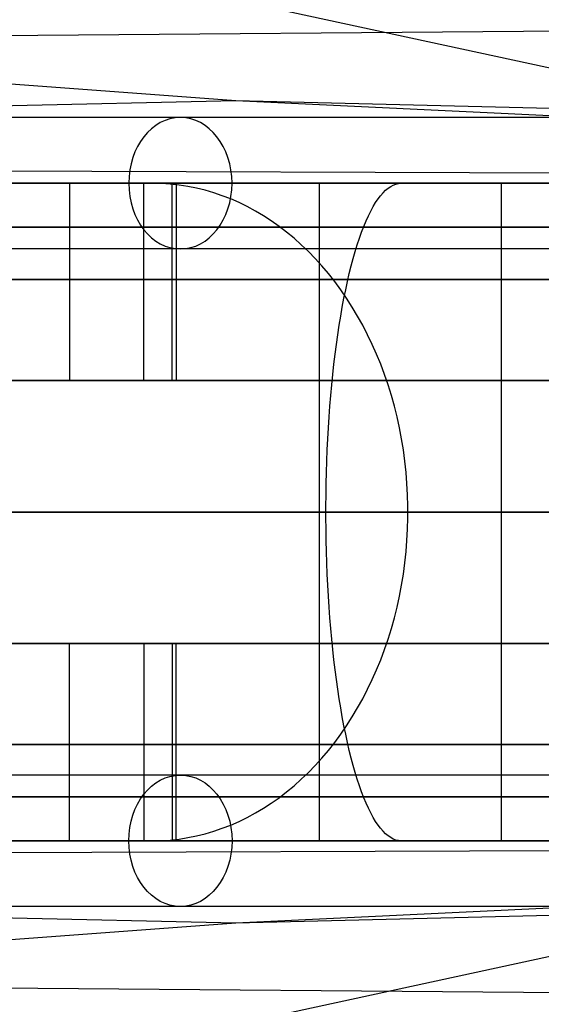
# Model space of a CAD drawing. Extents: x -3378 to 3007, y -425 to 173.
# Tile 43 of 256: x -2767 to -2744, y -348 to -304. Entities that reach past the tile are written whole.
import ezdxf

# ---------------------------------------------------------------- set-up
doc = ezdxf.new("R2010")
doc.units = 0
doc.layers.add('PREDEFINITO', color=7, linetype='CONTINUOUS')

msp = doc.modelspace()

# ---------------------------------------------------------------- linework, layer by layer
at = {"layer": 'PREDEFINITO'}
for p, q in [((-2799.926, -293.498, 2852.095), (-2718.89, -310.999, 3027.425)), ((-2719.579, -303.882, 2102.221), (-2893.552, -305.269, 1699.823)), ((-2757.615, -307.243, 1880.76), (-2781.631, -305.455, 1890.662)), ((-2757.615, -307.243, 1880.76), (-2925.628, -311.002, 1501.992)), ((-2602.551, -311.003, 2250.984), (-2757.615, -307.243, 1880.76)), ((-2710.61, -309.478, 1860.709), (-2757.615, -307.243, 1880.76)), ((-2602.55, -311.003, 2117.486), (-2798.095, -310.357, 1660.662)), ((-2779.425, -310.999, 3013.078), (-2763.765, -311.001, 3017.304)), ((-2762.005, -311.004, 1655.39), (-2772.116, -311.005, 1642.819)), ((-2765.203, -311.001, 1650.353), (-2765.203, -320.001, 1650.353)), ((-2761.402, -311.001, 1639.126), (-2764.507, -311.001, 1641.647)), ((-2763.765, -311.001, 3017.304), (-2748.019, -311.003, 3021.187)), ((-2752.171, -311.001, 1668.173), (-2762.005, -311.004, 1655.39)), ((-2761.799, -320.001, 3023.047), (-2761.799, -311.001, 3023.047)), ((-2761, -311.01, 1638.8), (-2761.402, -311.001, 1639.126)), ((-2760.598, -311.037, 1638.474), (-2761, -311.01, 1638.8)), ((-2760.198, -311.082, 1638.149), (-2760.598, -311.037, 1638.474)), ((-2760.513, -320.001, 1646.61), (-2760.513, -311.001, 1646.61)), ((-2760.327, -311.001, 3017.23), (-2760.327, -320.001, 3017.23)), ((-2759.799, -311.144, 1637.825), (-2760.198, -311.082, 1638.149)), ((-2759.402, -311.224, 1637.502), (-2759.799, -311.144, 1637.825)), ((-2759.007, -311.322, 1637.182), (-2759.402, -311.224, 1637.502)), ((-2753.814, -311.001, 1681.753), (-2753.814, -341.001, 1681.753)), ((-2745.737, -311.001, 1675.859), (-2753.814, -311.001, 1681.753)), ((-2742.618, -310.998, 1681.164), (-2752.171, -311.001, 1668.173)), ((-2750.776, -311.322, 3033.028), (-2750.66, -311.224, 3032.533)), ((-2750.66, -311.224, 3032.533), (-2750.543, -311.144, 3032.035)), ((-2750.543, -311.144, 3032.035), (-2750.425, -311.082, 3031.534)), ((-2750.425, -311.082, 3031.534), (-2750.307, -311.037, 3031.032)), ((-2750.307, -311.037, 3031.032), (-2750.189, -311.01, 3030.529)), ((-2750.189, -311.01, 3030.529), (-2750.071, -311.001, 3030.025)), ((-2750.071, -311.001, 3030.025), (-2749.157, -311.001, 3026.131)), ((-2748.019, -311.003, 3021.187), (-2732.169, -311.002, 3024.732)), ((-2747.786, -311.001, 3020.289), (-2745.501, -311.001, 3010.554)), ((-2745.501, -311.001, 3010.554), (-2745.501, -341.001, 3010.554)), ((-2758.615, -311.437, 1636.864), (-2759.007, -311.322, 1637.182)), ((-2758.226, -311.57, 1636.548), (-2758.615, -311.437, 1636.864)), ((-2757.842, -311.72, 1636.236), (-2758.226, -311.57, 1636.548)), ((-2757.461, -311.886, 1635.927), (-2757.842, -311.72, 1636.236)), ((-2751.231, -311.886, 3034.967), (-2751.119, -311.72, 3034.489)), ((-2751.119, -311.72, 3034.489), (-2751.006, -311.57, 3034.007)), ((-2751.006, -311.57, 3034.007), (-2750.891, -311.437, 3033.519)), ((-2750.891, -311.437, 3033.519), (-2750.776, -311.322, 3033.028)), ((-2757.085, -312.07, 1635.621), (-2757.461, -311.886, 1635.927)), ((-2756.714, -312.27, 1635.32), (-2757.085, -312.07, 1635.621)), ((-2751.451, -312.27, 3035.903), (-2751.341, -312.07, 3035.438)), ((-2751.341, -312.07, 3035.438), (-2751.231, -311.886, 3034.967)), ((-2756.349, -312.487, 1635.024), (-2756.714, -312.27, 1635.32)), ((-2755.99, -312.719, 1634.732), (-2756.349, -312.487, 1635.024)), ((-2751.664, -312.719, 3036.811), (-2751.558, -312.487, 3036.361)), ((-2751.558, -312.487, 3036.361), (-2751.451, -312.27, 3035.903)), ((-2755.637, -312.968, 1634.446), (-2755.99, -312.719, 1634.732)), ((-2755.291, -313.232, 1634.165), (-2755.637, -312.968, 1634.446)), ((-2751.869, -313.232, 3037.687), (-2751.768, -312.968, 3037.253)), ((-2751.768, -312.968, 3037.253), (-2751.664, -312.719, 3036.811)), ((-2754.953, -313.511, 1633.891), (-2755.291, -313.232, 1634.165)), ((-2754.622, -313.805, 1633.622), (-2754.953, -313.511, 1633.891)), ((-2752.066, -313.805, 3038.526), (-2751.969, -313.511, 3038.112)), ((-2751.969, -313.511, 3038.112), (-2751.869, -313.232, 3037.687)), ((-2754.299, -314.114, 1633.36), (-2754.622, -313.805, 1633.622)), ((-2752.161, -314.114, 3038.931), (-2752.066, -313.805, 3038.526)), ((-2753.985, -314.437, 1633.105), (-2754.299, -314.114, 1633.36)), ((-2753.68, -314.774, 1632.857), (-2753.985, -314.437, 1633.105)), ((-2752.344, -314.774, 3039.708), (-2752.254, -314.437, 3039.325)), ((-2752.254, -314.437, 3039.325), (-2752.161, -314.114, 3038.931)), ((-2753.383, -315.124, 1632.616), (-2753.68, -314.774, 1632.857)), ((-2752.431, -315.124, 3040.08), (-2752.344, -314.774, 3039.708)), ((-2753.097, -315.487, 1632.383), (-2753.383, -315.124, 1632.616)), ((-2752.515, -315.487, 3040.439), (-2752.431, -315.124, 3040.08)), ((-2752.82, -315.862, 1632.159), (-2753.097, -315.487, 1632.383)), ((-2752.597, -315.862, 3040.787), (-2752.515, -315.487, 3040.439)), ((-2752.553, -316.25, 1631.942), (-2752.82, -315.862, 1632.159)), ((-2752.751, -316.649, 3041.442), (-2752.675, -316.25, 3041.121)), ((-2752.675, -316.25, 3041.121), (-2752.597, -315.862, 3040.787)), ((-2752.297, -316.649, 1631.734), (-2752.553, -316.25, 1631.942)), ((-2752.823, -317.059, 3041.749), (-2752.751, -316.649, 3041.442)), ((-2752.052, -317.059, 1631.535), (-2752.297, -316.649, 1631.734)), ((-2752.892, -317.48, 3042.043), (-2752.823, -317.059, 3041.749)), ((-2751.818, -317.48, 1631.345), (-2752.052, -317.059, 1631.535)), ((-2752.957, -317.911, 3042.322), (-2752.892, -317.48, 3042.043)), ((-2751.595, -317.911, 1631.165), (-2751.818, -317.48, 1631.345)), ((-2753.019, -318.352, 3042.587), (-2752.957, -317.911, 3042.322)), ((-2751.384, -318.352, 1630.993), (-2751.595, -317.911, 1631.165)), ((-2753.078, -318.802, 3042.836), (-2753.019, -318.352, 3042.587)), ((-2751.185, -318.802, 1630.832), (-2751.384, -318.352, 1630.993)), ((-2753.133, -319.261, 3043.07), (-2753.078, -318.802, 3042.836)), ((-2750.999, -319.261, 1630.68), (-2751.185, -318.802, 1630.832)), ((-2753.184, -319.727, 3043.289), (-2753.133, -319.261, 3043.07)), ((-2750.824, -319.727, 1630.538), (-2750.999, -319.261, 1630.68)), ((-2753.232, -320.201, 3043.492), (-2753.184, -319.727, 3043.289)), ((-2750.662, -320.201, 1630.407), (-2750.824, -319.727, 1630.538)), ((-2765.203, -320.001, 1650.353), (-2760.513, -320.001, 1646.61)), ((-2760.327, -320.001, 3017.23), (-2761.799, -320.001, 3023.047)), ((-2753.276, -320.682, 3043.679), (-2753.232, -320.201, 3043.492)), ((-2750.513, -320.682, 1630.286), (-2750.662, -320.201, 1630.407)), ((-2753.316, -321.169, 3043.85), (-2753.276, -320.682, 3043.679)), ((-2750.377, -321.169, 1630.176), (-2750.513, -320.682, 1630.286)), ((-2753.352, -321.663, 3044.004), (-2753.316, -321.169, 3043.85)), ((-2750.254, -321.663, 1630.076), (-2750.377, -321.169, 1630.176)), ((-2753.384, -322.161, 3044.141), (-2753.352, -321.663, 3044.004)), ((-2750.145, -322.161, 1629.987), (-2750.254, -321.663, 1630.076)), ((-2753.413, -322.663, 3044.262), (-2753.384, -322.161, 3044.141)), ((-2750.049, -322.663, 1629.909), (-2750.145, -322.161, 1629.987)), ((-2753.437, -323.17, 3044.365), (-2753.413, -322.663, 3044.262)), ((-2749.966, -323.17, 1629.842), (-2750.049, -322.663, 1629.909)), ((-2753.457, -323.68, 3044.452), (-2753.437, -323.17, 3044.365)), ((-2749.897, -323.68, 1629.786), (-2749.966, -323.17, 1629.842)), ((-2753.473, -324.193, 3044.521), (-2753.457, -323.68, 3044.452)), ((-2749.841, -324.193, 1629.741), (-2749.897, -323.68, 1629.786)), ((-2753.486, -324.708, 3044.574), (-2753.473, -324.193, 3044.521)), ((-2749.8, -324.708, 1629.707), (-2749.841, -324.193, 1629.741)), ((-2753.494, -325.225, 3044.608), (-2753.486, -324.708, 3044.574)), ((-2749.772, -325.225, 1629.684), (-2749.8, -324.708, 1629.707)), ((-2753.498, -325.742, 3044.626), (-2753.494, -325.225, 3044.608)), ((-2749.758, -325.742, 1629.673), (-2749.772, -325.225, 1629.684)), ((-2753.498, -326.26, 3044.626), (-2753.498, -325.742, 3044.626)), ((-2749.758, -326.26, 1629.673), (-2749.758, -325.742, 1629.673)), ((-2753.494, -326.778, 3044.608), (-2753.498, -326.26, 3044.626)), ((-2749.772, -326.778, 1629.684), (-2749.758, -326.26, 1629.673)), ((-2753.486, -327.294, 3044.574), (-2753.494, -326.778, 3044.608)), ((-2749.8, -327.294, 1629.707), (-2749.772, -326.778, 1629.684)), ((-2753.473, -327.809, 3044.521), (-2753.486, -327.294, 3044.574)), ((-2749.841, -327.809, 1629.741), (-2749.8, -327.294, 1629.707)), ((-2753.457, -328.322, 3044.452), (-2753.473, -327.809, 3044.521)), ((-2749.897, -328.322, 1629.786), (-2749.841, -327.809, 1629.741)), ((-2753.437, -328.832, 3044.365), (-2753.457, -328.322, 3044.452)), ((-2749.966, -328.832, 1629.842), (-2749.897, -328.322, 1629.786)), ((-2753.413, -329.339, 3044.262), (-2753.437, -328.832, 3044.365)), ((-2750.049, -329.339, 1629.909), (-2749.966, -328.832, 1629.842)), ((-2753.384, -329.842, 3044.141), (-2753.413, -329.339, 3044.262)), ((-2750.145, -329.842, 1629.987), (-2750.049, -329.339, 1629.909)), ((-2753.352, -330.34, 3044.004), (-2753.384, -329.842, 3044.141)), ((-2750.254, -330.34, 1630.076), (-2750.145, -329.842, 1629.987)), ((-2753.316, -330.833, 3043.85), (-2753.352, -330.34, 3044.004)), ((-2750.377, -330.833, 1630.176), (-2750.254, -330.34, 1630.076)), ((-2753.276, -331.32, 3043.679), (-2753.316, -330.833, 3043.85)), ((-2750.513, -331.32, 1630.286), (-2750.377, -330.833, 1630.176)), ((-2753.232, -331.801, 3043.492), (-2753.276, -331.32, 3043.679)), ((-2750.662, -331.801, 1630.407), (-2750.513, -331.32, 1630.286)), ((-2753.184, -332.275, 3043.289), (-2753.232, -331.801, 3043.492)), ((-2750.824, -332.275, 1630.538), (-2750.662, -331.801, 1630.407)), ((-2765.203, -332.001, 1650.353), (-2760.513, -332.001, 1646.61)), ((-2765.203, -341.001, 1650.353), (-2765.203, -332.001, 1650.353)), ((-2760.327, -332.001, 3017.23), (-2761.799, -332.001, 3023.047)), ((-2761.799, -332.001, 3023.047), (-2761.799, -341.001, 3023.047)), ((-2760.513, -332.001, 1646.61), (-2760.513, -341.001, 1646.61)), ((-2760.327, -341.001, 3017.23), (-2760.327, -332.001, 3017.23)), ((-2753.133, -332.742, 3043.07), (-2753.184, -332.275, 3043.289)), ((-2750.999, -332.742, 1630.68), (-2750.824, -332.275, 1630.538)), ((-2753.078, -333.2, 3042.836), (-2753.133, -332.742, 3043.07)), ((-2751.185, -333.2, 1630.832), (-2750.999, -332.742, 1630.68)), ((-2753.019, -333.65, 3042.587), (-2753.078, -333.2, 3042.836)), ((-2751.384, -333.65, 1630.993), (-2751.185, -333.2, 1630.832)), ((-2752.957, -334.091, 3042.322), (-2753.019, -333.65, 3042.587)), ((-2751.595, -334.091, 1631.165), (-2751.384, -333.65, 1630.993)), ((-2752.892, -334.522, 3042.043), (-2752.957, -334.091, 3042.322)), ((-2751.818, -334.522, 1631.345), (-2751.595, -334.091, 1631.165)), ((-2752.823, -334.943, 3041.749), (-2752.892, -334.522, 3042.043)), ((-2752.052, -334.943, 1631.535), (-2751.818, -334.522, 1631.345)), ((-2752.751, -335.354, 3041.442), (-2752.823, -334.943, 3041.749)), ((-2752.297, -335.354, 1631.734), (-2752.052, -334.943, 1631.535)), ((-2752.675, -335.753, 3041.121), (-2752.751, -335.354, 3041.442)), ((-2752.553, -335.753, 1631.942), (-2752.297, -335.354, 1631.734)), ((-2752.82, -336.14, 1632.159), (-2752.553, -335.753, 1631.942)), ((-2752.597, -336.14, 3040.787), (-2752.675, -335.753, 3041.121)), ((-2753.097, -336.516, 1632.383), (-2752.82, -336.14, 1632.159)), ((-2752.515, -336.516, 3040.439), (-2752.597, -336.14, 3040.787)), ((-2753.68, -337.229, 1632.857), (-2753.383, -336.879, 1632.616)), ((-2753.383, -336.879, 1632.616), (-2753.097, -336.516, 1632.383)), ((-2752.431, -336.879, 3040.08), (-2752.515, -336.516, 3040.439)), ((-2752.344, -337.229, 3039.708), (-2752.431, -336.879, 3040.08)), ((-2753.985, -337.566, 1633.105), (-2753.68, -337.229, 1632.857)), ((-2752.254, -337.566, 3039.325), (-2752.344, -337.229, 3039.708)), ((-2754.299, -337.888, 1633.36), (-2753.985, -337.566, 1633.105)), ((-2752.161, -337.888, 3038.931), (-2752.254, -337.566, 3039.325)), ((-2754.953, -338.491, 1633.891), (-2754.622, -338.197, 1633.622)), ((-2754.622, -338.197, 1633.622), (-2754.299, -337.888, 1633.36)), ((-2752.066, -338.197, 3038.526), (-2752.161, -337.888, 3038.931)), ((-2751.969, -338.491, 3038.112), (-2752.066, -338.197, 3038.526)), ((-2755.291, -338.771, 1634.165), (-2754.953, -338.491, 1633.891)), ((-2751.869, -338.771, 3037.687), (-2751.969, -338.491, 3038.112)), ((-2755.99, -339.283, 1634.732), (-2755.637, -339.035, 1634.446)), ((-2755.637, -339.035, 1634.446), (-2755.291, -338.771, 1634.165)), ((-2751.768, -339.035, 3037.253), (-2751.869, -338.771, 3037.687)), ((-2751.664, -339.283, 3036.811), (-2751.768, -339.035, 3037.253)), ((-2756.714, -339.732, 1635.32), (-2756.349, -339.516, 1635.024)), ((-2756.349, -339.516, 1635.024), (-2755.99, -339.283, 1634.732)), ((-2751.558, -339.516, 3036.361), (-2751.664, -339.283, 3036.811)), ((-2751.451, -339.732, 3035.903), (-2751.558, -339.516, 3036.361)), ((-2757.461, -340.116, 1635.927), (-2757.085, -339.933, 1635.621)), ((-2757.085, -339.933, 1635.621), (-2756.714, -339.732, 1635.32)), ((-2751.341, -339.933, 3035.438), (-2751.451, -339.732, 3035.903)), ((-2751.231, -340.116, 3034.967), (-2751.341, -339.933, 3035.438)), ((-2758.615, -340.565, 1636.864), (-2758.226, -340.433, 1636.548)), ((-2758.226, -340.433, 1636.548), (-2757.842, -340.283, 1636.236)), ((-2757.842, -340.283, 1636.236), (-2757.461, -340.116, 1635.927)), ((-2751.119, -340.283, 3034.489), (-2751.231, -340.116, 3034.967)), ((-2751.006, -340.433, 3034.007), (-2751.119, -340.283, 3034.489)), ((-2750.891, -340.565, 3033.519), (-2751.006, -340.433, 3034.007)), ((-2760.598, -340.966, 1638.474), (-2760.198, -340.921, 1638.149)), ((-2760.198, -340.921, 1638.149), (-2759.799, -340.859, 1637.825)), ((-2759.799, -340.859, 1637.825), (-2759.402, -340.778, 1637.502)), ((-2759.402, -340.778, 1637.502), (-2759.007, -340.681, 1637.182)), ((-2759.007, -340.681, 1637.182), (-2758.615, -340.565, 1636.864)), ((-2750.776, -340.681, 3033.028), (-2750.891, -340.565, 3033.519)), ((-2750.66, -340.778, 3032.533), (-2750.776, -340.681, 3033.028)), ((-2750.543, -340.859, 3032.035), (-2750.66, -340.778, 3032.533)), ((-2750.425, -340.921, 3031.534), (-2750.543, -340.859, 3032.035)), ((-2750.307, -340.966, 3031.032), (-2750.425, -340.921, 3031.534)), ((-2757.615, -344.759, 1880.76), (-2925.628, -341.001, 1501.992)), ((-2799.926, -358.505, 2852.095), (-2718.89, -341.003, 3027.425)), ((-2602.55, -340.999, 2117.486), (-2798.095, -341.645, 1660.662)), ((-2779.425, -341.004, 3013.078), (-2763.765, -341.001, 3017.304)), ((-2762.005, -340.998, 1655.39), (-2772.116, -340.997, 1642.819)), ((-2764.507, -341.001, 1641.647), (-2761.402, -341.001, 1639.126)), ((-2763.765, -341.001, 3017.304), (-2748.019, -340.999, 3021.187)), ((-2752.171, -341.001, 1668.173), (-2762.005, -340.998, 1655.39)), ((-2761.402, -341.001, 1639.126), (-2761, -340.992, 1638.8)), ((-2761, -340.992, 1638.8), (-2760.598, -340.966, 1638.474)), ((-2602.551, -340.999, 2250.984), (-2757.615, -344.759, 1880.76)), ((-2753.814, -341.001, 1681.753), (-2745.737, -341.001, 1675.859)), ((-2742.618, -341.004, 1681.164), (-2752.171, -341.001, 1668.173)), ((-2750.189, -340.992, 3030.529), (-2750.307, -340.966, 3031.032)), ((-2750.071, -341.001, 3030.025), (-2750.189, -340.992, 3030.529)), ((-2749.157, -341.001, 3026.131), (-2750.071, -341.001, 3030.025)), ((-2748.019, -340.999, 3021.187), (-2732.169, -341, 3024.732)), ((-2745.501, -341.001, 3010.554), (-2747.786, -341.001, 3020.289)), ((-2710.609, -342.524, 1860.709), (-2757.615, -344.759, 1880.76)), ((-2757.615, -344.759, 1880.76), (-2781.631, -346.548, 1890.662)), ((-2719.579, -348.12, 2102.221), (-2893.552, -346.734, 1699.823))]:
    msp.add_line(p, q, dxfattribs=at)
at = {"layer": 'PREDEFINITO', "extrusion": (-0.619101, -2.61176e-07, -0.785311)}
msp.add_circle((311, 3190.887, 410.754), 3, dxfattribs=at)
at = {"layer": 'PREDEFINITO', "extrusion": (0.619101, 2.61176e-07, 0.785311)}
msp.add_circle((-341, 3190.887, -410.754), 3, dxfattribs=at)
at = {"layer": 'PREDEFINITO', "extrusion": (4.21863e-07, -1, 1.01953e-15)}
for centre in [(-2577.55, 2296, 308), (-2577.55, 2296, 338)]:
    msp.add_arc(centre, 747.999, 91.923078, 180.000014, dxfattribs=at)
at = {"layer": 'PREDEFINITO', "extrusion": (-4.21863e-07, 1, -1.1637e-15)}
msp.add_arc((3347.549, 2116, -308), 747.999, 179.999975, 268.076932, dxfattribs=at)
at = {"layer": 'PREDEFINITO', "extrusion": (2.97209e-08, -1, -9.05094e-16)}
msp.add_arc((-3347.55, 2115, 311.001), 755, 271.138407, 359.999998, dxfattribs=at)
at = {"layer": 'PREDEFINITO', "extrusion": (2.97209e-08, -1, 8.01621e-16)}
msp.add_arc((-2577.549, 2295, 311.001), 755, 91.138411, 179.999994, dxfattribs=at)
at = {"layer": 'PREDEFINITO', "extrusion": (2.97209e-08, -1, 1.09608e-15)}
msp.add_arc((-3347.55, 2115, 311.001), 751, 271.449718, 359.999998, dxfattribs=at)
at = {"layer": 'PREDEFINITO', "extrusion": (2.97209e-08, -1, 8.67868e-16)}
msp.add_arc((-2577.549, 2295, 311.001), 751, 91.449717, 179.999999, dxfattribs=at)
at = {"layer": 'PREDEFINITO', "extrusion": (4.21863e-07, -1, 1.63185e-15)}
msp.add_arc((-2577.55, 2296, 311), 750.999, 91.923078, 180.000014, dxfattribs=at)
at = {"layer": 'PREDEFINITO', "extrusion": (-2.97209e-08, 1, -2.54236e-16)}
msp.add_arc((3347.55, 2115, -311.001), 744.999, 180.000002, 268.076906, dxfattribs=at)
at = {"layer": 'PREDEFINITO', "extrusion": (-2.97209e-08, 1, -6.09296e-17)}
msp.add_arc((2577.549, 2295, -311.001), 744.999, 360, 88.076908, dxfattribs=at)
at = {"layer": 'PREDEFINITO', "extrusion": (4.21863e-07, -1, 2.1415e-17)}
msp.add_arc((-2577.55, 2296, 311), 744.999, 91.923078, 180.000014, dxfattribs=at)
at = {"layer": 'PREDEFINITO', "extrusion": (-4.21863e-07, 1, -4.12786e-16)}
msp.add_arc((3347.549, 2116, -311), 744.999, 179.999975, 268.076932, dxfattribs=at)
at = {"layer": 'PREDEFINITO', "extrusion": (-4.21863e-07, 1, 5.89184e-16)}
msp.add_arc((3347.549, 2116, -311), 750.999, 179.999975, 268.076932, dxfattribs=at)
at = {"layer": 'PREDEFINITO', "extrusion": (2.97209e-08, -1, 8.86255e-16)}
msp.add_arc((-3347.549, 2115, 311.001), 735, 272.729396, 0.000003, dxfattribs=at)
at = {"layer": 'PREDEFINITO', "extrusion": (2.97209e-08, -1, -1.28419e-16)}
msp.add_arc((-2577.55, 2295, 311.001), 735, 92.729402, 179.999996, dxfattribs=at)
at = {"layer": 'PREDEFINITO', "extrusion": (2.97209e-08, -1, -7.56415e-16)}
msp.add_arc((-3347.55, 2115, 313.001), 751, 271.449718, 359.999998, dxfattribs=at)
at = {"layer": 'PREDEFINITO', "extrusion": (2.97209e-08, -1, 2.53412e-16)}
msp.add_arc((-2577.549, 2295, 313.001), 751, 91.449718, 179.999999, dxfattribs=at)
at = {"layer": 'PREDEFINITO', "extrusion": (2.97209e-08, -1, -4.32057e-16)}
msp.add_arc((-3347.55, 2115, 313.001), 744.999, 271.923096, 359.999997, dxfattribs=at)
at = {"layer": 'PREDEFINITO', "extrusion": (2.97209e-08, -1, -8.06199e-16)}
msp.add_arc((-2577.549, 2295, 313.001), 744.999, 91.923094, 180, dxfattribs=at)
at = {"layer": 'PREDEFINITO', "extrusion": (4.21863e-07, -1, 1.91122e-15)}
msp.add_arc((-2577.55, 2296, 314), 747.999, 91.923078, 180.000014, dxfattribs=at)
at = {"layer": 'PREDEFINITO', "extrusion": (-4.21863e-07, 1, -7.09288e-16)}
msp.add_arc((3347.549, 2116, -314), 747.999, 179.999975, 268.076932, dxfattribs=at)
at = {"layer": 'PREDEFINITO', "extrusion": (2.97209e-08, -1, 2.90228e-17)}
msp.add_arc((-3347.55, 2115, 315.395), 765.607, 270.328796, 359.999998, dxfattribs=at)
at = {"layer": 'PREDEFINITO', "extrusion": (2.97209e-08, -1, -2.04601e-16)}
msp.add_arc((-2577.549, 2295, 315.395), 765.607, 90.328797, 179.999997, dxfattribs=at)
at = {"layer": 'PREDEFINITO', "extrusion": (2.97209e-08, -1, -9.73261e-16)}
msp.add_arc((-3347.55, 2115, 320.001), 751, 271.449718, 359.999998, dxfattribs=at)
at = {"layer": 'PREDEFINITO', "extrusion": (2.97209e-08, -1, 3.65683e-17)}
msp.add_arc((-2577.549, 2295, 320.001), 751, 91.449718, 179.999999, dxfattribs=at)
at = {"layer": 'PREDEFINITO', "extrusion": (2.97209e-08, -1, -1.47975e-15)}
msp.add_arc((-3347.55, 2115, 320.001), 748, 271.685444, 359.999998, dxfattribs=at)
at = {"layer": 'PREDEFINITO', "extrusion": (2.97209e-08, -1, -1.58562e-16)}
msp.add_arc((-2577.549, 2295, 320.001), 748, 91.685443, 179.999999, dxfattribs=at)
at = {"layer": 'PREDEFINITO', "extrusion": (2.97209e-08, -1, -7.47677e-16)}
msp.add_arc((-3347.55, 2115, 320.001), 744.999, 271.923096, 359.999997, dxfattribs=at)
at = {"layer": 'PREDEFINITO', "extrusion": (2.97209e-08, -1, 6.55085e-16)}
msp.add_arc((-2577.549, 2295, 320.001), 744.999, 91.923094, 180, dxfattribs=at)
at = {"layer": 'PREDEFINITO', "extrusion": (2.97209e-08, -1, -3.03496e-16)}
msp.add_arc((-3347.55, 2115, 326.001), 770, 270, 0, dxfattribs=at)
at = {"layer": 'PREDEFINITO', "extrusion": (2.97209e-08, -1, 3.84815e-16)}
msp.add_arc((-2577.55, 2295, 326.001), 770, 90, 180, dxfattribs=at)
at = {"layer": 'PREDEFINITO', "extrusion": (2.97209e-08, -1, 1.4365e-18)}
msp.add_arc((-3347.549, 2115, 326.001), 735, 272.729396, 0.000003, dxfattribs=at)
at = {"layer": 'PREDEFINITO', "extrusion": (2.97209e-08, -1, 8.73036e-18)}
msp.add_arc((-2577.55, 2295, 326.001), 735, 92.729402, 179.999996, dxfattribs=at)
at = {"layer": 'PREDEFINITO', "extrusion": (2.97209e-08, -1, -1.22048e-17)}
msp.add_arc((-3347.55, 2115, 332.001), 751, 271.449718, 359.999998, dxfattribs=at)
at = {"layer": 'PREDEFINITO', "extrusion": (2.97209e-08, -1, 9.97622e-16)}
msp.add_arc((-2577.549, 2295, 332.001), 751, 91.449718, 179.999999, dxfattribs=at)
at = {"layer": 'PREDEFINITO', "extrusion": (2.97209e-08, -1, 4.72024e-16)}
msp.add_arc((-3347.55, 2115, 332.001), 748, 271.685444, 359.999998, dxfattribs=at)
at = {"layer": 'PREDEFINITO', "extrusion": (2.97209e-08, -1, 2.94403e-16)}
msp.add_arc((-2577.549, 2295, 332.001), 748, 91.685443, 179.999999, dxfattribs=at)
at = {"layer": 'PREDEFINITO', "extrusion": (2.97209e-08, -1, 5.28467e-16)}
msp.add_arc((-3347.55, 2115, 332.001), 744.999, 271.923096, 359.999997, dxfattribs=at)
at = {"layer": 'PREDEFINITO', "extrusion": (2.97209e-08, -1, -6.17532e-16)}
msp.add_arc((-2577.549, 2295, 332.001), 744.999, 91.923094, 180, dxfattribs=at)
at = {"layer": 'PREDEFINITO', "extrusion": (2.97209e-08, -1, -1.41226e-15)}
msp.add_arc((-3347.55, 2115, 336.608), 765.607, 270.328796, 359.999998, dxfattribs=at)
at = {"layer": 'PREDEFINITO', "extrusion": (2.97209e-08, -1, 4.91802e-16)}
msp.add_arc((-2577.549, 2295, 336.608), 765.607, 90.328797, 179.999997, dxfattribs=at)
at = {"layer": 'PREDEFINITO', "extrusion": (-4.21863e-07, 1, -5.5211e-16)}
msp.add_arc((3347.549, 2116, -338), 747.999, 179.999975, 268.076932, dxfattribs=at)
at = {"layer": 'PREDEFINITO', "extrusion": (2.97209e-08, -1, 4.60949e-16)}
msp.add_arc((-3347.55, 2115, 339.001), 751, 271.449718, 359.999998, dxfattribs=at)
at = {"layer": 'PREDEFINITO', "extrusion": (2.97209e-08, -1, 2.76832e-16)}
msp.add_arc((-2577.549, 2295, 339.001), 751, 91.449718, 179.999999, dxfattribs=at)
at = {"layer": 'PREDEFINITO', "extrusion": (2.97209e-08, -1, 2.12848e-16)}
msp.add_arc((-3347.55, 2115, 339.001), 744.999, 271.923096, 359.999997, dxfattribs=at)
at = {"layer": 'PREDEFINITO', "extrusion": (2.97209e-08, -1, -1.06412e-16)}
msp.add_arc((-2577.549, 2295, 339.001), 744.999, 91.923094, 180, dxfattribs=at)
at = {"layer": 'PREDEFINITO', "extrusion": (2.97209e-08, -1, -4.65558e-16)}
msp.add_arc((-3347.55, 2115, 341.001), 755, 271.138407, 359.999998, dxfattribs=at)
at = {"layer": 'PREDEFINITO', "extrusion": (2.97209e-08, -1, -2.48941e-16)}
msp.add_arc((-2577.549, 2295, 341.001), 755, 91.138411, 179.999994, dxfattribs=at)
at = {"layer": 'PREDEFINITO', "extrusion": (2.97209e-08, -1, 1.65814e-16)}
msp.add_arc((-3347.55, 2115, 341.001), 751, 271.449718, 359.999998, dxfattribs=at)
at = {"layer": 'PREDEFINITO', "extrusion": (2.97209e-08, -1, 2.32079e-16)}
msp.add_arc((-2577.549, 2295, 341.001), 751, 91.449717, 179.999999, dxfattribs=at)
at = {"layer": 'PREDEFINITO', "extrusion": (4.21863e-07, -1, 1.60124e-15)}
msp.add_arc((-2577.55, 2296, 341), 750.999, 91.923078, 180.000014, dxfattribs=at)
at = {"layer": 'PREDEFINITO', "extrusion": (-2.97209e-08, 1, -6.93284e-16)}
msp.add_arc((3347.55, 2115, -341.001), 744.999, 180.000002, 268.076906, dxfattribs=at)
at = {"layer": 'PREDEFINITO', "extrusion": (-2.97209e-08, 1, 6.45687e-16)}
msp.add_arc((2577.549, 2295, -341.001), 744.999, 360, 88.076908, dxfattribs=at)
at = {"layer": 'PREDEFINITO', "extrusion": (-4.21863e-07, 1, 1.17545e-15)}
msp.add_arc((3347.549, 2116, -341), 744.999, 179.999975, 268.076932, dxfattribs=at)
at = {"layer": 'PREDEFINITO', "extrusion": (4.21863e-07, -1, 5.56557e-16)}
msp.add_arc((-2577.55, 2296, 341), 744.999, 91.923078, 180.000014, dxfattribs=at)
at = {"layer": 'PREDEFINITO', "extrusion": (-4.21863e-07, 1, -2.37727e-16)}
msp.add_arc((3347.549, 2116, -341), 750.999, 179.999975, 268.076932, dxfattribs=at)
at = {"layer": 'PREDEFINITO', "extrusion": (2.97209e-08, -1, -1.10637e-16)}
msp.add_arc((-3347.549, 2115, 341.001), 735, 272.729396, 0.000003, dxfattribs=at)
at = {"layer": 'PREDEFINITO', "extrusion": (2.97209e-08, -1, -3.21605e-16)}
msp.add_arc((-2577.55, 2295, 341.001), 735, 92.729402, 179.999996, dxfattribs=at)
at = {"layer": 'PREDEFINITO', "extrusion": (4.21863e-07, -1, 1.2689e-15)}
msp.add_arc((-2577.55, 2296, 344), 747.999, 91.923078, 180.000014, dxfattribs=at)
at = {"layer": 'PREDEFINITO', "extrusion": (-4.21863e-07, 1, -5.21378e-16)}
msp.add_arc((3347.549, 2116, -344), 747.999, 179.999975, 268.076932, dxfattribs=at)

doc.saveas('drawing.dxf')
